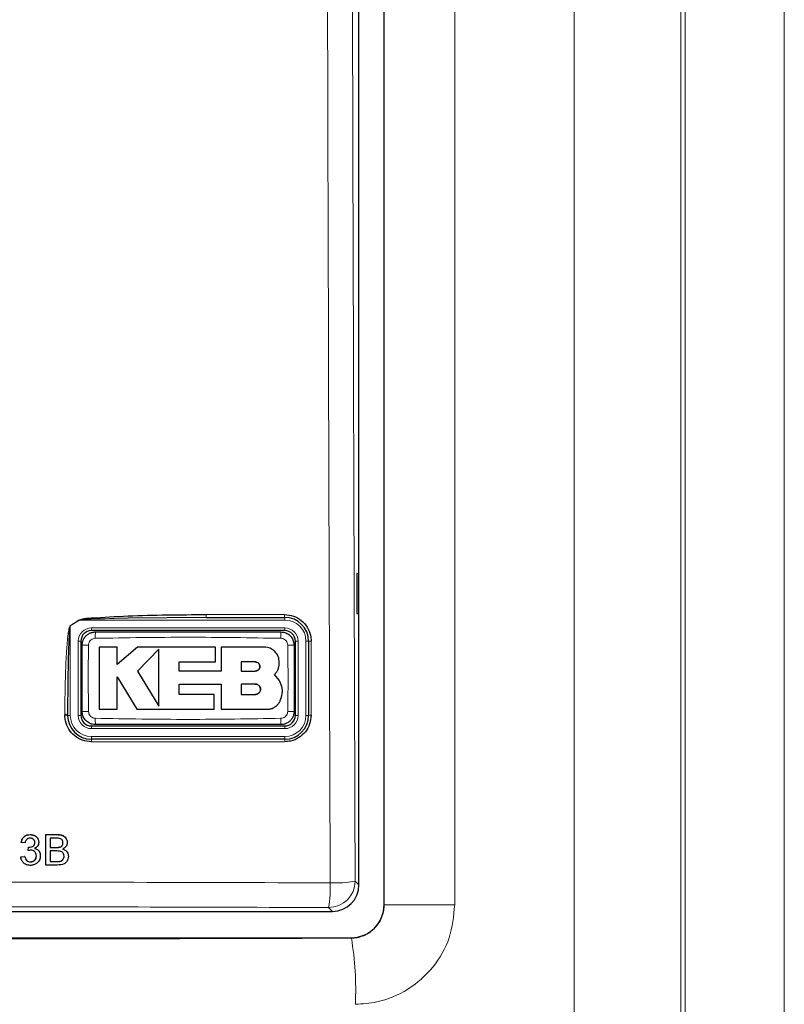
# Paper-space layout 'Blatt3' of a CAD drawing. Header units: millimetres. Extents: x 5 to 418, y 2 to 292.
# Tile 26 of 95: x 110 to 120, y 164 to 177. Entities that reach past the tile are written whole.
import ezdxf

# ---------------------------------------------------------------- set-up
doc = ezdxf.new("R2010")
doc.units = ezdxf.units.MM

psp = doc.layouts.new('Blatt3')

# ---------------------------------------------------------------- linework, layer by layer
at = {"color": 7, "linetype": 'Continuous', "lineweight": 18}
for p, q in [((117.2495, 151.621), (117.2495, 201.5079)), ((118.5931, 201.5079), (118.5931, 151.621)), ((118.6464, 151.5677), (118.6464, 201.5079)), ((119.8947, 201.5079), (119.8947, 151.5677)), ((114.8584, 165.6907), (114.8584, 199.4918)), ((115.7467, 199.4918), (115.7467, 165.6907)), ((111.022, 169.2766), (111.0233, 169.2746)), ((112.6169, 169.3433), (113.6066, 169.3433)), ((113.6085, 169.2746), (113.6085, 169.3079)), ((110.9085, 169.2009), (110.9072, 169.203)), ((111.0233, 169.2746), (110.9085, 169.2009)), ((110.9085, 169.2009), (110.9085, 168.0746)), ((113.6085, 169.2746), (111.0233, 169.2746)), ((111.1751, 169.1746), (113.6085, 169.1746)), ((111.1751, 169.1746), (111.1751, 169.1413)), ((113.6085, 169.1746), (113.6085, 169.1413)), ((111.0085, 168.0746), (111.0085, 169.0079)), ((111.0085, 169.0079), (111.0418, 169.0079)), ((113.7418, 169.0079), (113.7751, 169.0079)), ((113.7751, 169.0079), (113.7751, 168.0746)), ((113.8751, 168.0746), (113.8751, 169.0079)), ((113.8751, 169.0079), (113.9085, 169.0079)), ((110.8405, 168.0767), (110.8405, 168.0882)), ((110.9085, 168.0746), (110.8751, 168.0746)), ((111.0085, 168.0746), (111.0418, 168.0746)), ((113.7418, 168.0746), (113.7751, 168.0746)), ((113.8751, 168.0746), (113.9085, 168.0746)), ((111.1751, 167.9413), (111.1751, 167.9079)), ((113.6085, 167.9413), (113.6085, 167.9079)), ((113.6085, 167.9079), (111.1751, 167.9079)), ((111.1751, 167.8079), (113.6085, 167.8079)), ((111.1751, 167.8079), (111.1751, 167.7746)), ((113.6085, 167.8079), (113.6085, 167.7746)), ((113.6066, 167.7434), (111.1738, 167.7434)), ((110.7445, 166.5738), (110.7439, 166.5749)), ((110.7337, 166.4119), (110.7331, 166.413)), ((110.7449, 166.2354), (110.7443, 166.2365)), ((114.4933, 165.9894), (114.5418, 165.9408)), ((114.8573, 165.6919), (114.8584, 165.6907)), ((115.7467, 165.6907), (114.8584, 165.6907)), ((114.2089, 165.6079), (114.1604, 165.6565)), ((114.4465, 165.2705), (114.4412, 165.2758))]:
    psp.add_line(p, q, dxfattribs=at)
at = {"color": 7, "linetype": 'Continuous', "lineweight": 25}
for p, q in [((114.8573, 165.6919), (114.8573, 199.4907)), ((114.5418, 165.9408), (114.5418, 188.5471)), ((114.5409, 169.858), (114.5156, 169.8584)), ((114.5156, 169.8584), (114.5156, 169.3575)), ((114.5409, 169.3579), (114.5409, 169.858)), ((112.6185, 169.3079), (111.6372, 169.2995)), ((112.6185, 169.3079), (113.6085, 169.3079)), ((114.5156, 169.3575), (114.5409, 169.3579)), ((113.6085, 169.1413), (111.1751, 169.1413)), ((111.0418, 169.0079), (111.0418, 168.0746)), ((111.4973, 168.9336), (111.2719, 168.9336)), ((111.4973, 168.715), (111.4973, 168.9336)), ((111.7538, 168.9336), (111.4973, 168.715)), ((112.7376, 168.9336), (111.7538, 168.9336)), ((112.0227, 168.9092), (111.7538, 168.6326)), ((112.7376, 168.7485), (112.7376, 168.9336)), ((112.8088, 168.9336), (112.8088, 168.6303)), ((113.351, 168.9336), (112.8088, 168.9336)), ((113.7418, 168.0746), (113.7418, 169.0079)), ((113.9085, 169.0079), (113.9085, 168.0746)), ((112.2779, 168.7485), (112.7376, 168.7485)), ((112.2779, 168.6303), (112.2779, 168.7485)), ((113.2373, 168.747), (113.0588, 168.747)), ((113.0588, 168.747), (113.0588, 168.6326)), ((111.4972, 168.5611), (111.7453, 168.1533)), ((111.4972, 168.1533), (111.4972, 168.5611)), ((111.7538, 168.6326), (112.0227, 168.1907)), ((112.8088, 168.6303), (112.2779, 168.6303)), ((113.0588, 168.6326), (113.2373, 168.6326)), ((113.5383, 168.5188), (113.4799, 168.591)), ((112.278, 168.4689), (112.8088, 168.4689)), ((112.278, 168.3382), (112.278, 168.4689)), ((112.8088, 168.4689), (112.8088, 168.1533)), ((113.0588, 168.4689), (113.0588, 168.3382)), ((113.2373, 168.4689), (113.0588, 168.4689)), ((112.7192, 168.3382), (112.278, 168.3382)), ((112.7192, 168.1533), (112.7192, 168.3382)), ((113.0588, 168.3382), (113.2373, 168.3382)), ((110.8751, 168.0746), (110.8751, 168.0861)), ((111.2719, 168.1533), (111.4972, 168.1533)), ((111.7453, 168.1533), (112.7192, 168.1533)), ((112.8088, 168.1533), (113.3907, 168.1533)), ((111.1751, 167.9413), (113.6085, 167.9413)), ((113.6085, 167.7746), (111.1751, 167.7746)), ((110.4037, 166.5738), (110.4031, 166.5748)), ((110.6001, 166.1913), (110.601, 166.5738)), ((110.601, 166.5738), (110.6005, 166.5748)), ((110.601, 166.5738), (110.7445, 166.5738)), ((110.2914, 166.4757), (110.2908, 166.4768)), ((110.3405, 166.4708), (110.2914, 166.4757)), ((110.4633, 166.4749), (110.4627, 166.476)), ((110.5013, 166.5206), (110.5006, 166.5218)), ((110.655, 166.5296), (110.6547, 166.4119)), ((110.7279, 166.5296), (110.655, 166.5296)), ((110.8169, 166.4699), (110.8163, 166.471)), ((110.8595, 166.5196), (110.8589, 166.5209)), ((110.3791, 166.3727), (110.3785, 166.3738)), ((110.3791, 166.3727), (110.3843, 166.4168)), ((110.3843, 166.4168), (110.3837, 166.4179)), ((110.3913, 166.4163), (110.3908, 166.4174)), ((110.4825, 166.3067), (110.482, 166.3078)), ((110.5201, 166.3566), (110.5195, 166.3578)), ((110.6546, 166.3678), (110.6543, 166.2354)), ((110.739, 166.3678), (110.6546, 166.3678)), ((110.6547, 166.4119), (110.7337, 166.4119)), ((110.7797, 166.4165), (110.7791, 166.4176)), ((110.8312, 166.3016), (110.8306, 166.3027)), ((110.8749, 166.3452), (110.8743, 166.3465)), ((110.2861, 166.2943), (110.2855, 166.2953)), ((110.2861, 166.2943), (110.3352, 166.2992)), ((110.299, 166.2479), (110.2997, 166.2467)), ((110.3352, 166.2992), (110.3346, 166.3002)), ((110.4068, 166.2305), (110.4063, 166.2316)), ((110.6001, 166.1913), (110.5996, 166.1923)), ((110.744, 166.1913), (110.6001, 166.1913)), ((110.6543, 166.2354), (110.7449, 166.2354)), ((110.7777, 166.2372), (110.7771, 166.2383)), ((94.8747, 165.6079), (114.2089, 165.6079)), ((94.6424, 165.2758), (114.4412, 165.2758))]:
    psp.add_line(p, q, dxfattribs=at)
at = {"color": 7, "linetype": 'Continuous', "lineweight": 18}
for centre, radius, start, end in [((112.8015, 169.3341), 0.1848, 177.15423, 188.14169), ((113.7714, 169.3341), 0.165, 176.81302, 189.1309), ((111.1751, 169.0079), 0.1667, 90, 180), ((113.6085, 169.0079), 0.2667, 0, 90), ((113.6085, 169.0079), 0.1667, 0, 90), ((112.2331, 169.0641), 1.0098, 176.56216, 181.10549), ((112.551, 169.0641), 1.0093, 358.89403, 3.43939), ((111.1191, 167.9939), 0.9659, 88.84251, 93.59694), ((113.6645, 167.9939), 0.966, 86.40337, 91.15738), ((113.9324, 168.8829), 0.1273, 86.60847, 100.82355), ((110.8494, 167.9477), 0.1408, 79.45271, 93.60081), ((110.8494, 167.9363), 0.1407, 79.44904, 93.60204), ((111.1751, 168.0746), 0.2667, 180, 270), ((111.1751, 168.0746), 0.1667, 180, 270), ((111.1191, 169.0883), 0.9656, 266.40183, 271.15784), ((112.2315, 168.0185), 1.0082, 178.89291, 183.443), ((112.5515, 168.0185), 1.0088, 356.55901, 1.10646), ((113.6085, 168.0746), 0.2667, 270, 0), ((113.6085, 168.0746), 0.1667, 270, 0), ((113.6645, 169.0882), 0.9655, 268.842, 273.5986), ((113.9324, 167.9532), 0.1237, 86.51262, 101.13723), ((111.3636, 167.7509), 0.19, 172.81916, 182.25153), ((113.7462, 167.7508), 0.1397, 170.21, 183.05606), ((114.1593, 165.9904), 0.3339, 270.1836, 359.8164), ((112.7079, 165.9037), 1.4734, 350.34001, 2.46103), ((114.2442, 167.2726), 1.3071, 267.18174, 280.98479), ((110.5353, 164.619), 3.9651, 357.38828, 9.45714)]:
    psp.add_arc(centre, radius, start, end, dxfattribs=at)
at = {"color": 7, "linetype": 'Continuous', "lineweight": 25}
for centre, radius, start, end in [((113.6085, 169.0079), 0.3, 0, 90), ((111.1751, 169.0079), 0.1333, 90, 180), ((113.6085, 169.0079), 0.1333, 0, 90), ((111.1751, 168.0746), 0.3, 180, 270), ((111.1751, 168.0746), 0.1333, 180, 270), ((113.6085, 168.0746), 0.3, 270, 0), ((113.6085, 168.0746), 0.1333, 270, 0)]:
    psp.add_arc(centre, radius, start, end, dxfattribs=at)
for centre, major_axis, start_param, end_param in [((114.208, 165.9417), (0.2363, -0.2363), 5.4991567, 7.0672139), ((114.4401, 165.693), (-0.2954, 0.2954), 2.357564, 3.9256213)]:
    psp.add_ellipse(centre, major_axis=major_axis, ratio=0.9972647, start_param=start_param, end_param=end_param, dxfattribs=at)
at = {"color": 7, "linetype": 'Continuous', "lineweight": 18}
psp.add_ellipse((104.5418, 173.9459), major_axis=(165.8333, 0), ratio=0.0524078, start_param=4.6526266, end_param=4.7721513, dxfattribs=at)
for points, knots in [([(114.1799, 165.967), (114.1791, 166.1887), (114.1752, 167.2973), (114.1597, 171.9548), (114.1415, 178.6069), (114.132, 184.3757), (114.1284, 186.5903)], [0, 0, 0, 0, 0.0322876, 0.1614382, 0.6780666, 1, 1, 1, 1]), ([(114.4419, 186.5994), (114.4478, 183.1627), (114.4595, 176.2877), (114.482, 169.4226), (114.4933, 165.9894)], [0, 0, 0, 0, 0.4998997, 1, 1, 1, 1]), ([(110.9072, 169.203), (110.9259, 169.2149), (110.9643, 169.2393), (111.0025, 169.264), (111.022, 169.2766)], [0, 0, 0, 0, 0.4887733, 1, 1, 1, 1]), ([(111.6372, 169.2995), (111.4824, 169.2953), (111.289, 169.29), (111.0837, 169.2841), (111.0344, 169.2763), (111.0233, 169.2746)], [0, 0, 0, 0, 0.7565323, 0.9451316, 1, 1, 1, 1]), ([(110.8405, 168.0882), (110.8406, 168.1326), (110.8412, 168.3544), (110.8477, 168.637), (110.863, 168.9119), (110.8729, 169.0318), (110.8814, 169.1041), (110.8881, 169.1474), (110.8946, 169.1761), (110.8994, 169.1932), (110.9052, 169.2015), (110.9068, 169.2027), (110.9072, 169.203)], [0, 0, 0, 0, 0.1187958, 0.5940496, 0.7569485, 0.8560529, 0.9159262, 0.9518655, 0.9733043, 0.994839, 0.9987729, 1, 1, 1, 1]), ([(111.2235, 169.0446), (111.2141, 169.0435), (111.1952, 169.0413), (111.17, 169.0265), (111.1509, 169.0051), (111.1404, 168.9815), (111.1391, 168.9658), (111.1386, 168.9596)], [0, 0, 0, 0, 0.21339586, 0.4285917, 0.64431876, 0.85926801, 1, 1, 1, 1]), ([(113.5601, 169.0446), (113.1708, 169.0513), (112.3919, 169.0648), (111.613, 169.0513), (111.2235, 169.0446)], [0, 0, 0, 0, 0.4998954, 1, 1, 1, 1]), ([(113.645, 168.9596), (113.6439, 168.9691), (113.6417, 168.988), (113.6269, 169.0132), (113.6055, 169.0323), (113.5819, 169.0428), (113.5663, 169.0441), (113.5601, 169.0446)], [0, 0, 0, 0, 0.2138446, 0.4291993, 0.6449134, 0.8596426, 1, 1, 1, 1]), ([(111.1386, 168.9596), (111.1367, 168.8509), (111.1319, 168.572), (111.1361, 168.2931), (111.1386, 168.1229)], [0, 0, 0, 0, 0.3898707, 1, 1, 1, 1]), ([(113.645, 168.1229), (113.6469, 168.2316), (113.6517, 168.5105), (113.6475, 168.7895), (113.645, 168.9596)], [0, 0, 0, 0, 0.3898724, 1, 1, 1, 1]), ([(113.9399, 169.01), (113.9399, 168.9878), (113.9399, 168.8769), (113.9399, 168.5658), (113.9399, 168.2769), (113.9399, 168.0767)], [0, 0, 0, 0, 0.0712947, 0.3564733, 1, 1, 1, 1]), ([(111.1386, 168.1229), (111.1397, 168.1135), (111.1419, 168.0945), (111.1567, 168.0694), (111.1781, 168.0502), (111.2017, 168.0398), (111.2173, 168.0385), (111.2235, 168.038)], [0, 0, 0, 0, 0.2138472, 0.4292026, 0.6449166, 0.8596444, 1, 1, 1, 1]), ([(111.2235, 168.038), (111.6129, 168.0312), (112.3917, 168.0178), (113.1706, 168.0312), (113.5601, 168.038)], [0, 0, 0, 0, 0.4998954, 1, 1, 1, 1]), ([(113.5601, 168.038), (113.5695, 168.0391), (113.5884, 168.0413), (113.6136, 168.056), (113.6328, 168.0774), (113.6432, 168.1011), (113.6445, 168.1167), (113.645, 168.1229)], [0, 0, 0, 0, 0.2133947, 0.4285895, 0.6443155, 0.8592654, 1, 1, 1, 1]), ([(94.9037, 165.967), (95.1256, 165.9677), (96.2348, 165.971), (98.2329, 165.9759), (100.8987, 165.9801), (103.5665, 165.9821), (106.2358, 165.9818), (108.8952, 165.9792), (111.5438, 165.9745), (113.3011, 165.9695), (114.1799, 165.967)], [0, 0, 0, 0, 0.0345653, 0.1728308, 0.3110963, 0.4493987, 0.587812, 0.7262622, 0.8631132, 1, 1, 1, 1]), ([(114.4465, 165.2705), (114.4614, 165.271), (114.4915, 165.2721), (114.5439, 165.2813), (114.5918, 165.2964), (114.6342, 165.3161), (114.6647, 165.3336), (114.6935, 165.3536), (114.7205, 165.3759), (114.7458, 165.4007), (114.7688, 165.4275), (114.7894, 165.4561), (114.8075, 165.4861), (114.8232, 165.518), (114.8361, 165.5511), (114.8461, 165.5849), (114.8532, 165.6194), (114.8578, 165.6547), (114.8582, 165.6787), (114.8584, 165.6907)], [0, 0, 0, 0, 0.0681836, 0.1371984, 0.2431578, 0.2969578, 0.3515545, 0.4045035, 0.4578224, 0.5123002, 0.567175, 0.6203188, 0.6738264, 0.7284764, 0.7835192, 0.8367018, 0.8902452, 0.9449259, 1, 1, 1, 1]), ([(115.7467, 165.6907), (115.7328, 165.5498), (115.7049, 165.2677), (115.488, 164.892), (115.1691, 164.6088), (114.8179, 164.46), (114.5868, 164.4444), (114.4963, 164.4383)], [0, 0, 0, 0, 0.21497494, 0.43017411, 0.64567803, 0.861227, 1, 1, 1, 1]), ([(114.1604, 165.6565), (113.3613, 165.6588), (110.963, 165.6656), (106.958, 165.6716), (102.9492, 165.6716), (98.9357, 165.6672), (96.5286, 165.6608), (94.9232, 165.6565)], [0, 0, 0, 0, 0.12473022, 0.37436041, 0.62435821, 0.74948328, 1, 1, 1, 1])]:
    psp.add_open_spline(points, degree=3, knots=knots, dxfattribs=at)
at = {"color": 7, "linetype": 'Continuous', "lineweight": 25}
for points, knots in [([(111.022, 169.2766), (111.033, 169.2801), (111.0813, 169.2953), (111.2882, 169.3077), (111.8066, 169.3399), (112.2894, 169.3419), (112.6169, 169.3433)], [0, 0, 0, 0, 0.0217458, 0.0946594, 0.3858775, 1, 1, 1, 1]), ([(113.6066, 169.3433), (113.6442, 169.3396), (113.7192, 169.3322), (113.8192, 169.2746), (113.8946, 169.1898), (113.9343, 169.0961), (113.9383, 169.0343), (113.9399, 169.01)], [0, 0, 0, 0, 0.2148595, 0.4297052, 0.6450146, 0.8605847, 1, 1, 1, 1]), ([(110.9085, 169.2009), (110.9083, 169.2007), (110.9074, 169.1994), (110.9057, 169.1942), (110.9039, 169.1855), (110.9016, 169.1701), (110.899, 169.1452), (110.8955, 169.102), (110.8913, 169.0296), (110.8864, 168.9098), (110.8812, 168.7235), (110.8772, 168.4853), (110.8754, 168.2636), (110.8752, 168.1305), (110.8751, 168.0861)], [0, 0, 0, 0, 0.0008969, 0.0042174, 0.0144757, 0.0248219, 0.0459517, 0.081671, 0.1414493, 0.2406486, 0.4039379, 0.6423501, 0.8807866, 1, 1, 1, 1]), ([(111.0585, 168.9579), (111.0585, 168.961), (111.0587, 168.9702), (111.0601, 168.9825), (111.0625, 168.995), (111.0656, 169.0069), (111.0703, 169.0202), (111.0766, 169.0341), (111.0829, 169.0451), (111.0905, 169.0565), (111.0992, 169.0675), (111.11, 169.0787), (111.1215, 169.0888), (111.1353, 169.0987), (111.1516, 169.108), (111.1679, 169.1147), (111.1858, 169.1202), (111.2042, 169.1239), (111.2186, 169.1244), (111.2251, 169.1246)], [0, 0, 0, 0, 0.0351081, 0.1056747, 0.1411628, 0.1807951, 0.2473829, 0.301391, 0.3559123, 0.3922445, 0.4588035, 0.5161361, 0.5706565, 0.6336555, 0.7107306, 0.7853427, 0.835036, 0.9253925, 1, 1, 1, 1]), ([(111.2251, 169.1246), (111.6141, 169.1246), (112.3919, 169.1246), (113.1697, 169.1246), (113.5585, 169.1246)], [0, 0, 0, 0, 0.5001048, 1, 1, 1, 1]), ([(113.5585, 169.1246), (113.5708, 169.1238), (113.6018, 169.1218), (113.6486, 169.1018), (113.6909, 169.0641), (113.7196, 169.0141), (113.7233, 168.9767), (113.7251, 168.9579)], [0, 0, 0, 0, 0.1414239, 0.3560694, 0.5707203, 0.7853678, 1, 1, 1, 1]), ([(111.0585, 168.1246), (111.0585, 168.2941), (111.0585, 168.5719), (111.0585, 168.8496), (111.0585, 168.9579)], [0, 0, 0, 0, 0.6100731, 1, 1, 1, 1]), ([(111.2719, 168.9336), (111.2719, 168.831), (111.2719, 168.571), (111.2719, 168.3108), (111.2719, 168.1533)], [0, 0, 0, 0, 0.3944639, 1, 1, 1, 1]), ([(112.0227, 168.1907), (112.0227, 168.2929), (112.0227, 168.532), (112.0227, 168.7719), (112.0227, 168.9092)], [0, 0, 0, 0, 0.4272676, 1, 1, 1, 1]), ([(113.5383, 168.7464), (113.5362, 168.7674), (113.5321, 168.8095), (113.4998, 168.8656), (113.4524, 168.9079), (113.3997, 168.9304), (113.3649, 168.9327), (113.351, 168.9336)], [0, 0, 0, 0, 0.2145095, 0.4290165, 0.6435823, 0.8581821, 1, 1, 1, 1]), ([(113.7251, 168.9579), (113.7251, 168.7885), (113.7251, 168.5107), (113.7251, 168.2329), (113.7251, 168.1246)], [0, 0, 0, 0, 0.610073, 1, 1, 1, 1]), ([(113.2373, 168.6326), (113.2437, 168.6333), (113.2566, 168.6345), (113.2738, 168.6445), (113.2868, 168.6591), (113.2942, 168.6773), (113.2951, 168.6969), (113.2895, 168.7156), (113.278, 168.7315), (113.262, 168.7425), (113.2475, 168.7467), (113.2392, 168.7469), (113.2373, 168.747)], [0, 0, 0, 0, 0.107912, 0.2158215, 0.3237606, 0.431549, 0.5390752, 0.6463231, 0.7533518, 0.8602722, 0.9672328, 1, 1, 1, 1]), ([(113.2373, 168.747), (113.2437, 168.7464), (113.2565, 168.7451), (113.2736, 168.7353), (113.2866, 168.7208), (113.2941, 168.7027), (113.2952, 168.6832), (113.2897, 168.6645), (113.2784, 168.6485), (113.2624, 168.6373), (113.2478, 168.633), (113.2393, 168.6327), (113.2373, 168.6326)], [0, 0, 0, 0, 0.1072013, 0.2144115, 0.3214264, 0.4283404, 0.5353131, 0.6424692, 0.7498884, 0.8575849, 0.9654849, 1, 1, 1, 1]), ([(113.4799, 168.591), (113.4818, 168.593), (113.4876, 168.5988), (113.4966, 168.6094), (113.5064, 168.6231), (113.5136, 168.6352), (113.5213, 168.6501), (113.5277, 168.6656), (113.5332, 168.6844), (113.536, 168.6983), (113.538, 168.7128), (113.5391, 168.7279), (113.5385, 168.7402), (113.5383, 168.7464)], [0, 0, 0, 0, 0.0481492, 0.1448421, 0.2429195, 0.3424161, 0.3924048, 0.5371868, 0.6352742, 0.7347885, 0.7847871, 0.892046, 1, 1, 1, 1]), ([(113.2373, 168.3382), (113.2446, 168.3389), (113.2593, 168.3403), (113.2788, 168.3516), (113.2937, 168.3681), (113.3022, 168.3888), (113.3034, 168.4111), (113.2972, 168.4325), (113.2843, 168.4507), (113.266, 168.4636), (113.2493, 168.4685), (113.2396, 168.4688), (113.2373, 168.4689)], [0, 0, 0, 0, 0.1072306, 0.2144698, 0.3215203, 0.4284677, 0.5354559, 0.6425997, 0.7499807, 0.8576276, 0.9654903, 1, 1, 1, 1]), ([(113.2373, 168.4689), (113.2446, 168.4681), (113.2594, 168.4667), (113.279, 168.4553), (113.2939, 168.4387), (113.3023, 168.4178), (113.3034, 168.3955), (113.297, 168.374), (113.2839, 168.3559), (113.2656, 168.3433), (113.249, 168.3385), (113.2395, 168.3382), (113.2373, 168.3382)], [0, 0, 0, 0, 0.107918, 0.2158349, 0.3237485, 0.4314887, 0.5389701, 0.6461953, 0.75323, 0.8601792, 0.9671761, 1, 1, 1, 1]), ([(113.5513, 168.2611), (113.5616, 168.2899), (113.5822, 168.3475), (113.5765, 168.4398), (113.5507, 168.493), (113.5383, 168.5188)], [0, 0, 0, 0, 0.3406013, 0.6812116, 1, 1, 1, 1]), ([(113.3907, 168.1533), (113.3931, 168.1533), (113.4003, 168.1534), (113.4123, 168.1544), (113.4268, 168.1568), (113.4387, 168.1599), (113.4549, 168.1652), (113.4728, 168.1732), (113.4893, 168.1837), (113.5028, 168.194), (113.5136, 168.2038), (113.525, 168.2165), (113.5324, 168.2264), (113.5392, 168.2367), (113.5453, 168.2475), (113.5493, 168.2565), (113.5513, 168.2611)], [0, 0, 0, 0, 0.0349912, 0.1052614, 0.1765403, 0.2488525, 0.2851833, 0.4261147, 0.5338628, 0.5701928, 0.6754251, 0.7467145, 0.8190369, 0.8553728, 0.9274877, 1, 1, 1, 1]), ([(111.1738, 167.7434), (111.1363, 167.7471), (111.0613, 167.7545), (110.9615, 167.812), (110.886, 167.8966), (110.8462, 167.9904), (110.8421, 168.0523), (110.8405, 168.0767)], [0, 0, 0, 0, 0.2145899, 0.429169, 0.6441593, 0.8595151, 1, 1, 1, 1]), ([(111.2251, 167.9579), (111.2128, 167.9588), (111.1819, 167.9608), (111.135, 167.9808), (111.0927, 168.0185), (111.064, 168.0684), (111.0603, 168.1059), (111.0585, 168.1246)], [0, 0, 0, 0, 0.141424, 0.3560694, 0.5707203, 0.7853678, 1, 1, 1, 1]), ([(113.7251, 168.1246), (113.7251, 168.1215), (113.7249, 168.1123), (113.7235, 168.1001), (113.7211, 168.0876), (113.718, 168.0756), (113.7134, 168.0624), (113.707, 168.0485), (113.7007, 168.0375), (113.6931, 168.0261), (113.6844, 168.0151), (113.6736, 168.0038), (113.6621, 167.9938), (113.6483, 167.9838), (113.632, 167.9746), (113.6158, 167.9678), (113.5978, 167.9623), (113.5794, 167.9587), (113.565, 167.9582), (113.5585, 167.9579)], [0, 0, 0, 0, 0.0351082, 0.105675, 0.1411632, 0.1807955, 0.2473833, 0.3013913, 0.3559126, 0.3922448, 0.4588037, 0.5161363, 0.5706567, 0.6336556, 0.7107307, 0.7853428, 0.8350361, 0.9253925, 1, 1, 1, 1]), ([(113.9399, 168.0767), (113.9362, 168.0393), (113.9289, 167.9645), (113.8716, 167.8647), (113.7873, 167.7894), (113.6936, 167.7492), (113.6315, 167.7451), (113.6066, 167.7434)], [0, 0, 0, 0, 0.2145203, 0.4290546, 0.6431246, 0.8569356, 1, 1, 1, 1]), ([(113.5585, 167.9579), (113.1695, 167.9579), (112.3917, 167.9579), (111.6139, 167.9579), (111.2251, 167.9579)], [0, 0, 0, 0, 0.5001049, 1, 1, 1, 1]), ([(110.2908, 166.4768), (110.2946, 166.4917), (110.3022, 166.5214), (110.3312, 166.5545), (110.367, 166.5724), (110.391, 166.574), (110.4031, 166.5749)], [0, 0, 0, 0, 0.2802532, 0.5595228, 0.7795924, 1, 1, 1, 1]), ([(110.2914, 166.4757), (110.2952, 166.4906), (110.3028, 166.5203), (110.3318, 166.5534), (110.3676, 166.5713), (110.3916, 166.5729), (110.4037, 166.5738)], [0, 0, 0, 0, 0.2802532, 0.5595228, 0.7795924, 1, 1, 1, 1]), ([(110.4031, 166.5749), (110.4181, 166.5733), (110.4482, 166.5701), (110.4838, 166.5493), (110.4953, 166.5286), (110.4995, 166.5211)], [0, 0, 0, 0, 0.3910109, 0.7813057, 1, 1, 1, 1]), ([(110.4037, 166.5738), (110.4189, 166.5722), (110.4492, 166.5692), (110.4861, 166.5456), (110.5083, 166.5123), (110.511, 166.4884), (110.5124, 166.4765)], [0, 0, 0, 0, 0.2801842, 0.5598553, 0.7799999, 1, 1, 1, 1]), ([(110.7439, 166.5749), (110.7607, 166.5742), (110.7943, 166.573), (110.8381, 166.5539), (110.8523, 166.5297), (110.858, 166.5202)], [0, 0, 0, 0, 0.37937305, 0.75576914, 1, 1, 1, 1]), ([(110.7445, 166.5738), (110.7615, 166.5732), (110.7953, 166.5721), (110.8395, 166.5511), (110.8657, 166.5144), (110.8692, 166.4879), (110.8709, 166.4746)], [0, 0, 0, 0, 0.2811161, 0.5600262, 0.7801115, 1, 1, 1, 1]), ([(110.4051, 166.5296), (110.3961, 166.5288), (110.378, 166.5272), (110.3568, 166.5118), (110.345, 166.4915), (110.342, 166.4777), (110.3405, 166.4708)], [0, 0, 0, 0, 0.2800014, 0.5591308, 0.7793201, 1, 1, 1, 1]), ([(110.3913, 166.4163), (110.401, 166.4172), (110.4205, 166.4189), (110.4455, 166.4311), (110.4615, 166.4518), (110.4627, 166.4672), (110.4633, 166.4749)], [0, 0, 0, 0, 0.2806803, 0.5609514, 0.7800568, 1, 1, 1, 1]), ([(110.4633, 166.4749), (110.4624, 166.4833), (110.4605, 166.5001), (110.4444, 166.5184), (110.4249, 166.5283), (110.4117, 166.5292), (110.4051, 166.5296)], [0, 0, 0, 0, 0.27946, 0.5589523, 0.7792553, 1, 1, 1, 1]), ([(110.4627, 166.476), (110.4626, 166.4849), (110.4626, 166.4944), (110.4568, 166.5011), (110.4564, 166.5015)], [0, 0, 0, 0, 0.93948325, 1, 1, 1, 1]), ([(110.5124, 166.4765), (110.5115, 166.4674), (110.5097, 166.4492), (110.493, 166.4199), (110.4725, 166.408), (110.46, 166.4007)], [0, 0, 0, 0, 0.2804963, 0.5610033, 1, 1, 1, 1]), ([(110.8169, 166.4699), (110.8158, 166.4803), (110.8141, 166.4959), (110.8024, 166.5134), (110.7765, 166.5315), (110.7495, 166.5304), (110.7279, 166.5296)], [0, 0, 0, 0, 0.2495123, 0.3750187, 0.5002443, 1, 1, 1, 1]), ([(110.7791, 166.4176), (110.7852, 166.42), (110.7975, 166.425), (110.8135, 166.4435), (110.8152, 166.4606), (110.8163, 166.471)], [0, 0, 0, 0, 0.28086946, 0.56106259, 1, 1, 1, 1]), ([(110.7797, 166.4165), (110.7858, 166.4189), (110.7981, 166.4238), (110.814, 166.4424), (110.8158, 166.4595), (110.8169, 166.4699)], [0, 0, 0, 0, 0.28086946, 0.56106259, 1, 1, 1, 1]), ([(110.8709, 166.4746), (110.8698, 166.4647), (110.8676, 166.445), (110.849, 166.4134), (110.8268, 166.4003), (110.8133, 166.3923)], [0, 0, 0, 0, 0.280336, 0.5608003, 1, 1, 1, 1]), ([(110.4109, 166.3779), (110.4049, 166.3775), (110.3941, 166.3767), (110.3837, 166.3739), (110.3791, 166.3727)], [0, 0, 0, 0, 0.5597721, 1, 1, 1, 1]), ([(110.3837, 166.418), (110.385, 166.4178), (110.3873, 166.4176), (110.3897, 166.4175), (110.3907, 166.4174)], [0, 0, 0, 0, 0.5600031, 1, 1, 1, 1]), ([(110.3843, 166.4168), (110.3856, 166.4167), (110.3879, 166.4164), (110.3903, 166.4164), (110.3913, 166.4163)], [0, 0, 0, 0, 0.5600031, 1, 1, 1, 1]), ([(110.5317, 166.3064), (110.5294, 166.2881), (110.5248, 166.2517), (110.4899, 166.212), (110.448, 166.1895), (110.4193, 166.1874), (110.405, 166.1864)], [0, 0, 0, 0, 0.2794007, 0.5590642, 0.7793783, 1, 1, 1, 1]), ([(110.4063, 166.2316), (110.4176, 166.2327), (110.4402, 166.2348), (110.4656, 166.2556), (110.4799, 166.2813), (110.4813, 166.299), (110.4819, 166.3079)], [0, 0, 0, 0, 0.2798831, 0.5589932, 0.779319, 1, 1, 1, 1]), ([(110.4068, 166.2305), (110.4182, 166.2316), (110.4408, 166.2337), (110.4662, 166.2545), (110.4805, 166.2802), (110.4818, 166.2979), (110.4825, 166.3067)], [0, 0, 0, 0, 0.2798831, 0.5589932, 0.779319, 1, 1, 1, 1]), ([(110.4825, 166.3067), (110.4815, 166.3174), (110.4793, 166.3386), (110.4601, 166.3625), (110.4359, 166.376), (110.4192, 166.3773), (110.4109, 166.3779)], [0, 0, 0, 0, 0.2797467, 0.5591709, 0.7794436, 1, 1, 1, 1]), ([(110.4594, 166.4018), (110.4707, 166.3979), (110.4934, 166.3902), (110.5135, 166.3716), (110.5184, 166.359), (110.5189, 166.3576)], [0, 0, 0, 0, 0.4711431, 0.9415637, 1, 1, 1, 1]), ([(110.46, 166.4007), (110.4715, 166.3969), (110.4946, 166.3893), (110.5181, 166.3638), (110.5302, 166.3348), (110.5312, 166.3158), (110.5317, 166.3064)], [0, 0, 0, 0, 0.2798072, 0.5591854, 0.7794082, 1, 1, 1, 1]), ([(110.7331, 166.413), (110.7418, 166.4131), (110.7573, 166.4131), (110.7724, 166.4162), (110.7791, 166.4176)], [0, 0, 0, 0, 0.560393, 1, 1, 1, 1]), ([(110.7337, 166.4119), (110.7423, 166.4119), (110.7579, 166.412), (110.773, 166.4151), (110.7797, 166.4165)], [0, 0, 0, 0, 0.560393, 1, 1, 1, 1]), ([(110.8312, 166.3016), (110.8301, 166.3125), (110.8283, 166.329), (110.8159, 166.3471), (110.79, 166.3675), (110.7616, 166.3677), (110.739, 166.3678)], [0, 0, 0, 0, 0.2498018, 0.3755461, 0.5011539, 1, 1, 1, 1]), ([(110.8853, 166.3008), (110.884, 166.2882), (110.8816, 166.263), (110.8628, 166.2289), (110.8182, 166.1941), (110.7746, 166.1924), (110.744, 166.1913)], [0, 0, 0, 0, 0.1871427, 0.3743187, 0.5607862, 1, 1, 1, 1]), ([(110.7771, 166.2384), (110.7855, 166.2404), (110.8024, 166.2446), (110.8201, 166.262), (110.8293, 166.2824), (110.8302, 166.296), (110.8306, 166.3027)], [0, 0, 0, 0, 0.2802899, 0.5590179, 0.7794024, 1, 1, 1, 1]), ([(110.7777, 166.2372), (110.7861, 166.2393), (110.8029, 166.2435), (110.8207, 166.2609), (110.8299, 166.2813), (110.8308, 166.2948), (110.8312, 166.3016)], [0, 0, 0, 0, 0.2802899, 0.5590179, 0.7794024, 1, 1, 1, 1]), ([(110.8127, 166.3934), (110.8236, 166.3893), (110.8456, 166.3811), (110.8664, 166.3624), (110.8721, 166.3488), (110.8733, 166.346)], [0, 0, 0, 0, 0.4430464, 0.8849027, 1, 1, 1, 1]), ([(110.8133, 166.3923), (110.8244, 166.3883), (110.8466, 166.3802), (110.8701, 166.3562), (110.8834, 166.3286), (110.8846, 166.3101), (110.8853, 166.3008)], [0, 0, 0, 0, 0.2802111, 0.5596695, 0.7797087, 1, 1, 1, 1]), ([(110.8306, 166.3027), (110.8302, 166.314), (110.8297, 166.3258), (110.8232, 166.3351), (110.8229, 166.3355)], [0, 0, 0, 0, 0.9548008, 1, 1, 1, 1]), ([(110.3001, 166.2487), (110.2981, 166.2516), (110.2888, 166.2652), (110.2869, 166.2821), (110.2855, 166.2954)], [0, 0, 0, 0, 0.2122174, 1, 1, 1, 1]), ([(110.405, 166.1864), (110.3883, 166.1879), (110.3549, 166.1909), (110.3163, 166.2193), (110.2925, 166.2555), (110.2882, 166.2813), (110.2861, 166.2943)], [0, 0, 0, 0, 0.27991052, 0.55924905, 0.77947627, 1, 1, 1, 1]), ([(110.3352, 166.2992), (110.3377, 166.2892), (110.3427, 166.2695), (110.3587, 166.2448), (110.3827, 166.2321), (110.3988, 166.231), (110.4068, 166.2305)], [0, 0, 0, 0, 0.2808811, 0.5600727, 0.7796532, 1, 1, 1, 1]), ([(110.7443, 166.2365), (110.7504, 166.2365), (110.7614, 166.2365), (110.7723, 166.2378), (110.7771, 166.2384)], [0, 0, 0, 0, 0.5600993, 1, 1, 1, 1]), ([(110.7449, 166.2354), (110.751, 166.2354), (110.762, 166.2354), (110.7729, 166.2367), (110.7777, 166.2372)], [0, 0, 0, 0, 0.5600993, 1, 1, 1, 1])]:
    psp.add_open_spline(points, degree=3, knots=knots, dxfattribs=at)

doc.saveas('drawing.dxf')
